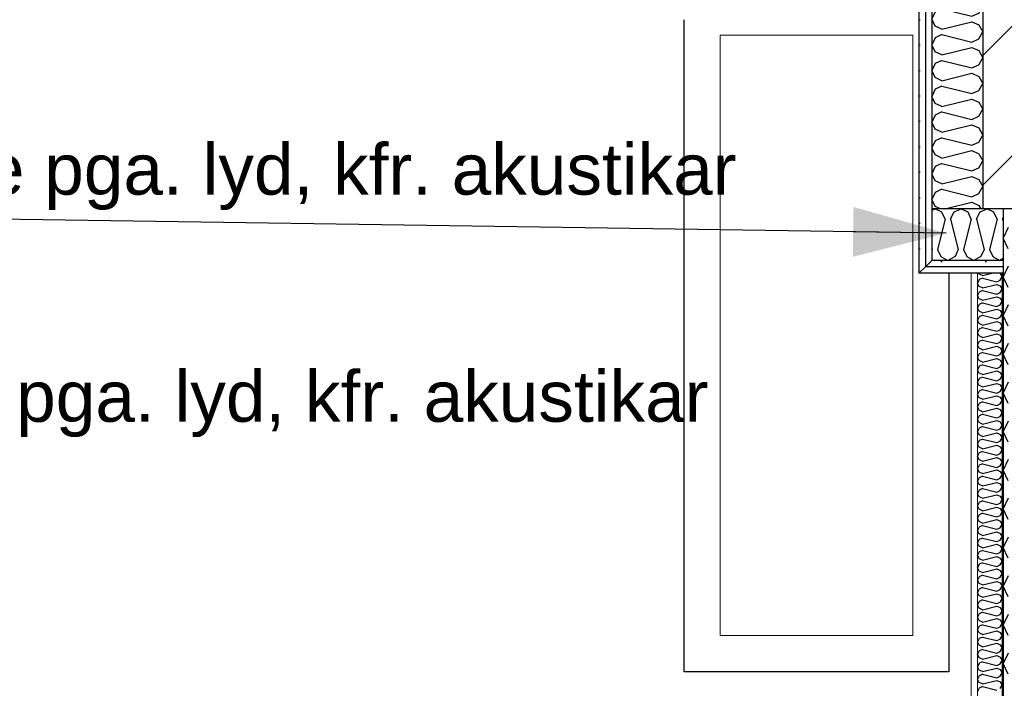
# Model space of a CAD drawing. Header units: millimetres. Extents: x -8544 to 51179, y -2070 to 13050.
# Tile 140 of 168: x 37032 to 38964, y 7388 to 8699. Entities that reach past the tile are written whole.
import ezdxf

# ---------------------------------------------------------------- set-up
doc = ezdxf.new("R2010")
doc.units = ezdxf.units.MM
doc.header["$LTSCALE"] = 0.5
doc.header["$MEASUREMENT"] = 0
doc.linetypes.add('PLINE', pattern=[0])
for name, color, linetype in [('0(Nye konstruksjoner)', 7, 'Continuous'), ('223- Bjelker', 7, 'Continuous'), ('223- Bjelker (Skravur)', 7, 'Continuous'), ('223- Bjelker (Skravur)(Nye konstruksjoner)', 7, 'Continuous'), ('223- Bjelker(Nye konstruksjoner)', 7, 'Continuous'), ('232- Ikke-bærende yttervegger', 7, 'Continuous'), ('232- Ikke-bærende yttervegger (Skravur)', 7, 'Continuous'), ('232- Ikke-bærende yttervegger (Skravur)(Nye konstruksjoner)', 7, 'Continuous'), ('232- Ikke-bærende yttervegger(Nye konstruksjoner)', 7, 'Continuous'), ('832- Tekst bygning(Nye konstruksjoner)', 7, 'Continuous')]:
    doc.layers.add(name, color=color, linetype=linetype)
doc.layers.add('234- Vinduer_ dører_ porter(Nye konstruksjoner)', color=7, linetype='Continuous', lineweight=0)
doc.layers.add('236- Innvendig kledning og overflate(Nye konstruksjoner)', color=7, linetype='Continuous', lineweight=0)
doc.styles.add('GENERATED_STYLE_2', font='arial.ttf')
doc.dimstyles.new('GENERATED_STYLE__2', dxfattribs={"dimtxt": 0.18, "dimasz": 182.4, "dimexe": 0.18, "dimexo": 0.0625, "dimgap": 0, "dimtad": 0, "dimtih": 1, "dimtoh": 1, "dimdec": 4, "dimzin": 0, "dimdsep": 46, "dimcen": 0.09, "dimadec": 0, "dimazin": 0, "dimtfac": 1, "dimtdec": 4, "dimtmove": 0, "dimatfit": 3, "dimldrblk": 'ARROWHEAD_5', "dimfxl": 1, "dimtolj": 1, "dimtzin": 0, "dimarcsym": 0})
pattern_1 = [(90, (0, 0), (-86.60254, 0), [0, -50]), (90, (-43.3, 25), (-86.60254, 0), [0, -50])]

# ---------------------------------------------------------------- blocks, each defined once
blk = doc.blocks.new('*X10')
at = {"layer": '232- Ikke-bærende yttervegger (Skravur)', "linetype": 'PLINE'}
for p, q in [((38971.7, 8291.5), (38961.9, 8270.8)), ((38971.7, 8250.1), (38961.9, 8270.8)), ((38971.7, 8215.7), (38961.9, 8194.9)), ((38971.7, 8174.2), (38961.9, 8194.9)), ((38971.7, 8139.8), (38961.9, 8119.1)), ((38971.7, 8098.3), (38961.9, 8119.1)), ((38971.7, 8063.9), (38961.9, 8043.2)), ((38971.7, 8022.4), (38961.9, 8043.2)), ((38971.7, 7988), (38961.9, 7967.3)), ((38971.7, 7946.6), (38961.9, 7967.3)), ((38971.7, 7912.1), (38961.9, 7891.4)), ((38971.7, 7870.7), (38961.9, 7891.4)), ((38971.7, 7836.3), (38961.9, 7815.5)), ((38971.7, 7794.8), (38961.9, 7815.5)), ((38971.7, 7760.4), (38961.9, 7739.7)), ((38971.7, 7718.9), (38961.9, 7739.7)), ((38971.7, 7684.5), (38961.9, 7663.8)), ((38971.7, 7643.1), (38961.9, 7663.8)), ((38971.7, 7608.6), (38961.9, 7587.9)), ((38971.7, 7567.2), (38961.9, 7587.9)), ((38971.7, 7532.7), (38961.9, 7512)), ((38971.7, 7491.3), (38961.9, 7512)), ((38971.7, 7456.9), (38961.9, 7436.1)), ((38971.7, 7415.4), (38961.9, 7436.1))]:
    blk.add_line(p, q, dxfattribs=at)
blk = doc.blocks.new('*X38')
at = {"layer": '232- Ikke-bærende yttervegger (Skravur)(Nye konstruksjoner)', "linetype": 'PLINE'}
for p, q in [((38915.1, 8200.4), (38914.3, 8202)), ((38921.6, 8197.5), (38915.1, 8200.4)), ((38921.6, 8197.5), (38939.7, 8202)), ((38955.3, 8202), (38956.2, 8201.6)), ((38956.2, 8201.6), (38959.9, 8194.9)), ((38956.2, 8188.3), (38959.9, 8194.9)), ((38915.1, 8189.4), (38911.9, 8182.8)), ((38915.1, 8176.2), (38911.9, 8182.8)), ((38921.6, 8192.4), (38915.1, 8189.4)), ((38921.6, 8173.2), (38915.1, 8176.2)), ((38921.6, 8192.4), (38949.7, 8185.3)), ((38921.6, 8173.2), (38949.7, 8180.2)), ((38949.7, 8185.3), (38956.2, 8188.3)), ((38949.7, 8180.2), (38956.2, 8177.3)), ((38956.2, 8177.3), (38959.9, 8170.6)), ((38915.1, 8165.1), (38911.9, 8158.5)), ((38915.1, 8151.9), (38911.9, 8158.5)), ((38921.6, 8168.1), (38915.1, 8165.1)), ((38921.6, 8168.1), (38949.7, 8161.1)), ((38921.6, 8148.9), (38949.7, 8156)), ((38949.7, 8161.1), (38956.2, 8164)), ((38949.7, 8156), (38956.2, 8153)), ((38956.2, 8164), (38959.9, 8170.6)), ((38915.1, 8140.9), (38911.9, 8134.2)), ((38921.6, 8148.9), (38915.1, 8151.9)), ((38921.6, 8143.8), (38915.1, 8140.9)), ((38921.6, 8143.8), (38949.7, 8136.8)), ((38949.7, 8136.8), (38956.2, 8139.7)), ((38956.2, 8153), (38959.9, 8146.4)), ((38956.2, 8139.7), (38959.9, 8146.4)), ((38915.1, 8127.6), (38911.9, 8134.2)), ((38915.1, 8116.6), (38911.9, 8109.9)), ((38921.6, 8124.6), (38915.1, 8127.6)), ((38921.6, 8119.5), (38915.1, 8116.6)), ((38921.6, 8124.6), (38949.7, 8131.7)), ((38921.6, 8119.5), (38949.7, 8112.5)), ((38949.7, 8131.7), (38956.2, 8128.7)), ((38956.2, 8128.7), (38959.9, 8122.1)), ((38956.2, 8115.5), (38959.9, 8122.1)), ((38915.1, 8103.3), (38911.9, 8109.9)), ((38921.6, 8100.4), (38915.1, 8103.3)), ((38921.6, 8100.4), (38949.7, 8107.4)), ((38949.7, 8112.5), (38956.2, 8115.5)), ((38949.7, 8107.4), (38956.2, 8104.4)), ((38956.2, 8104.4), (38959.9, 8097.8)), ((38956.2, 8091.2), (38959.9, 8097.8)), ((38915.1, 8092.3), (38911.9, 8085.7)), ((38915.1, 8079), (38911.9, 8085.7)), ((38921.6, 8095.3), (38915.1, 8092.3)), ((38921.6, 8076.1), (38915.1, 8079)), ((38921.6, 8095.3), (38949.7, 8088.2)), ((38921.6, 8076.1), (38949.7, 8083.1)), ((38949.7, 8088.2), (38956.2, 8091.2)), ((38949.7, 8083.1), (38956.2, 8080.2)), ((38956.2, 8080.2), (38959.9, 8073.5)), ((38915.1, 8068), (38911.9, 8061.4)), ((38915.1, 8054.8), (38911.9, 8061.4)), ((38921.6, 8071), (38915.1, 8068)), ((38921.6, 8071), (38949.7, 8063.9)), ((38921.6, 8051.8), (38949.7, 8058.8)), ((38949.7, 8063.9), (38956.2, 8066.9)), ((38949.7, 8058.8), (38956.2, 8055.9)), ((38956.2, 8066.9), (38959.9, 8073.5)), ((38915.1, 8043.7), (38911.9, 8037.1)), ((38921.6, 8051.8), (38915.1, 8054.8)), ((38921.6, 8046.7), (38915.1, 8043.7)), ((38921.6, 8046.7), (38949.7, 8039.7)), ((38949.7, 8039.7), (38956.2, 8042.6)), ((38956.2, 8055.9), (38959.9, 8049.2)), ((38956.2, 8042.6), (38959.9, 8049.2)), ((38915.1, 8030.5), (38911.9, 8037.1)), ((38921.6, 8027.5), (38915.1, 8030.5)), ((38921.6, 8022.4), (38915.1, 8019.5)), ((38921.6, 8027.5), (38949.7, 8034.6)), ((38921.6, 8022.4), (38949.7, 8015.4)), ((38949.7, 8034.6), (38956.2, 8031.6)), ((38956.2, 8031.6), (38959.9, 8025)), ((38956.2, 8018.3), (38959.9, 8025)), ((38915.1, 8019.5), (38911.9, 8012.8)), ((38915.1, 8006.2), (38911.9, 8012.8)), ((38921.6, 8003.2), (38915.1, 8006.2)), ((38921.6, 8003.2), (38949.7, 8010.3)), ((38949.7, 8015.4), (38956.2, 8018.3)), ((38949.7, 8010.3), (38956.2, 8007.3)), ((38956.2, 8007.3), (38959.9, 8000.7)), ((38956.2, 7994), (38959.9, 8000.7)), ((38915.1, 7995.2), (38911.9, 7988.5)), ((38915.1, 7981.9), (38911.9, 7988.5)), ((38921.6, 7998.1), (38915.1, 7995.2)), ((38921.6, 7978.9), (38915.1, 7981.9)), ((38921.6, 7998.1), (38949.7, 7991.1)), ((38921.6, 7978.9), (38949.7, 7986)), ((38949.7, 7991.1), (38956.2, 7994)), ((38949.7, 7986), (38956.2, 7983)), ((38956.2, 7983), (38959.9, 7976.4)), ((38915.1, 7970.9), (38911.9, 7964.3)), ((38915.1, 7957.6), (38911.9, 7964.3)), ((38921.6, 7973.8), (38915.1, 7970.9)), ((38921.6, 7973.8), (38949.7, 7966.8)), ((38921.6, 7954.7), (38949.7, 7961.7)), ((38949.7, 7966.8), (38956.2, 7969.8)), ((38949.7, 7961.7), (38956.2, 7958.7)), ((38956.2, 7969.8), (38959.9, 7976.4)), ((38915.1, 7946.6), (38911.9, 7940)), ((38921.6, 7954.7), (38915.1, 7957.6)), ((38921.6, 7949.6), (38915.1, 7946.6)), ((38921.6, 7949.6), (38949.7, 7942.5)), ((38949.7, 7942.5), (38956.2, 7945.5)), ((38956.2, 7958.7), (38959.9, 7952.1)), ((38956.2, 7945.5), (38959.9, 7952.1)), ((38915.1, 7933.3), (38911.9, 7940)), ((38921.6, 7930.4), (38915.1, 7933.3)), ((38921.6, 7925.3), (38915.1, 7922.3)), ((38921.6, 7930.4), (38949.7, 7937.4)), ((38921.6, 7925.3), (38949.7, 7918.2)), ((38949.7, 7937.4), (38956.2, 7934.5)), ((38956.2, 7934.5), (38959.9, 7927.8)), ((38956.2, 7921.2), (38959.9, 7927.8)), ((38915.1, 7922.3), (38911.9, 7915.7)), ((38915.1, 7909.1), (38911.9, 7915.7)), ((38921.6, 7906.1), (38915.1, 7909.1)), ((38921.6, 7906.1), (38949.7, 7913.1)), ((38949.7, 7918.2), (38956.2, 7921.2)), ((38949.7, 7913.1), (38956.2, 7910.2)), ((38956.2, 7910.2), (38959.9, 7903.6)), ((38915.1, 7898), (38911.9, 7891.4)), ((38915.1, 7884.8), (38911.9, 7891.4)), ((38921.6, 7901), (38915.1, 7898)), ((38921.6, 7881.8), (38915.1, 7884.8)), ((38921.6, 7901), (38949.7, 7894)), ((38921.6, 7881.8), (38949.7, 7888.9)), ((38949.7, 7894), (38956.2, 7896.9)), ((38949.7, 7888.9), (38956.2, 7885.9)), ((38956.2, 7896.9), (38959.9, 7903.6)), ((38956.2, 7885.9), (38959.9, 7879.3)), ((38915.1, 7873.8), (38911.9, 7867.1)), ((38915.1, 7860.5), (38911.9, 7867.1)), ((38921.6, 7876.7), (38915.1, 7873.8)), ((38921.6, 7876.7), (38949.7, 7869.7)), ((38949.7, 7869.7), (38956.2, 7872.6)), ((38956.2, 7872.6), (38959.9, 7879.3)), ((38915.1, 7849.5), (38911.9, 7842.9)), ((38921.6, 7857.5), (38915.1, 7860.5)), ((38921.6, 7852.4), (38915.1, 7849.5)), ((38921.6, 7857.5), (38949.7, 7864.6)), ((38921.6, 7852.4), (38949.7, 7845.4)), ((38949.7, 7864.6), (38956.2, 7861.6)), ((38949.7, 7845.4), (38956.2, 7848.4)), ((38956.2, 7861.6), (38959.9, 7855)), ((38956.2, 7848.4), (38959.9, 7855)), ((38915.1, 7836.2), (38911.9, 7842.9)), ((38921.6, 7833.3), (38915.1, 7836.2)), ((38921.6, 7828.2), (38915.1, 7825.2)), ((38921.6, 7833.3), (38949.7, 7840.3)), ((38921.6, 7828.2), (38949.7, 7821.1)), ((38949.7, 7840.3), (38956.2, 7837.3)), ((38956.2, 7837.3), (38959.9, 7830.7)), ((38956.2, 7824.1), (38959.9, 7830.7)), ((38915.1, 7825.2), (38911.9, 7818.6)), ((38915.1, 7811.9), (38911.9, 7818.6)), ((38921.6, 7809), (38915.1, 7811.9)), ((38921.6, 7809), (38949.7, 7816)), ((38949.7, 7821.1), (38956.2, 7824.1)), ((38949.7, 7816), (38956.2, 7813.1)), ((38956.2, 7813.1), (38959.9, 7806.4)), ((38915.1, 7800.9), (38911.9, 7794.3)), ((38915.1, 7787.7), (38911.9, 7794.3)), ((38921.6, 7803.9), (38915.1, 7800.9)), ((38921.6, 7803.9), (38949.7, 7796.8)), ((38921.6, 7784.7), (38949.7, 7791.7)), ((38949.7, 7796.8), (38956.2, 7799.8)), ((38949.7, 7791.7), (38956.2, 7788.8)), ((38956.2, 7799.8), (38959.9, 7806.4)), ((38956.2, 7788.8), (38959.9, 7782.1)), ((38915.1, 7776.6), (38911.9, 7770)), ((38915.1, 7763.4), (38911.9, 7770)), ((38921.6, 7784.7), (38915.1, 7787.7)), ((38921.6, 7779.6), (38915.1, 7776.6)), ((38921.6, 7779.6), (38949.7, 7772.6)), ((38949.7, 7772.6), (38956.2, 7775.5)), ((38956.2, 7775.5), (38959.9, 7782.1)), ((38915.1, 7752.4), (38911.9, 7745.7)), ((38921.6, 7760.4), (38915.1, 7763.4)), ((38921.6, 7755.3), (38915.1, 7752.4)), ((38921.6, 7760.4), (38949.7, 7767.5)), ((38921.6, 7755.3), (38949.7, 7748.3)), ((38949.7, 7767.5), (38956.2, 7764.5)), ((38949.7, 7748.3), (38956.2, 7751.2)), ((38956.2, 7764.5), (38959.9, 7757.9)), ((38956.2, 7751.2), (38959.9, 7757.9)), ((38915.1, 7739.1), (38911.9, 7745.7)), ((38921.6, 7736.1), (38915.1, 7739.1)), ((38921.6, 7731), (38915.1, 7728.1)), ((38921.6, 7736.1), (38949.7, 7743.2)), ((38921.6, 7731), (38949.7, 7724)), ((38949.7, 7743.2), (38956.2, 7740.2)), ((38956.2, 7740.2), (38959.9, 7733.6)), ((38956.2, 7727), (38959.9, 7733.6)), ((38915.1, 7728.1), (38911.9, 7721.4)), ((38915.1, 7714.8), (38911.9, 7721.4)), ((38921.6, 7711.9), (38915.1, 7714.8)), ((38921.6, 7711.9), (38949.7, 7718.9)), ((38949.7, 7724), (38956.2, 7727)), ((38949.7, 7718.9), (38956.2, 7715.9)), ((38956.2, 7715.9), (38959.9, 7709.3)), ((38915.1, 7703.8), (38911.9, 7697.2)), ((38915.1, 7690.5), (38911.9, 7697.2)), ((38921.6, 7706.8), (38915.1, 7703.8)), ((38921.6, 7706.8), (38949.7, 7699.7)), ((38921.6, 7687.6), (38949.7, 7694.6)), ((38949.7, 7699.7), (38956.2, 7702.7)), ((38949.7, 7694.6), (38956.2, 7691.7)), ((38956.2, 7702.7), (38959.9, 7709.3)), ((38956.2, 7691.7), (38959.9, 7685)), ((38915.1, 7679.5), (38911.9, 7672.9)), ((38915.1, 7666.3), (38911.9, 7672.9)), ((38921.6, 7687.6), (38915.1, 7690.5)), ((38921.6, 7682.5), (38915.1, 7679.5)), ((38921.6, 7682.5), (38949.7, 7675.4)), ((38949.7, 7675.4), (38956.2, 7678.4)), ((38956.2, 7678.4), (38959.9, 7685)), ((38915.1, 7655.2), (38911.9, 7648.6)), ((38921.6, 7663.3), (38915.1, 7666.3)), ((38921.6, 7658.2), (38915.1, 7655.2)), ((38921.6, 7663.3), (38949.7, 7670.3)), ((38921.6, 7658.2), (38949.7, 7651.2)), ((38949.7, 7670.3), (38956.2, 7667.4)), ((38949.7, 7651.2), (38956.2, 7654.1)), ((38956.2, 7667.4), (38959.9, 7660.7)), ((38956.2, 7654.1), (38959.9, 7660.7)), ((38915.1, 7642), (38911.9, 7648.6)), ((38921.6, 7639), (38915.1, 7642)), ((38921.6, 7633.9), (38915.1, 7631)), ((38921.6, 7639), (38949.7, 7646.1)), ((38921.6, 7633.9), (38949.7, 7626.9)), ((38949.7, 7646.1), (38956.2, 7643.1)), ((38956.2, 7643.1), (38959.9, 7636.5)), ((38956.2, 7629.8), (38959.9, 7636.5)), ((38915.1, 7631), (38911.9, 7624.3)), ((38915.1, 7617.7), (38911.9, 7624.3)), ((38921.6, 7614.7), (38915.1, 7617.7)), ((38921.6, 7614.7), (38949.7, 7621.8)), ((38949.7, 7626.9), (38956.2, 7629.8)), ((38949.7, 7621.8), (38956.2, 7618.8)), ((38956.2, 7618.8), (38959.9, 7612.2)), ((38915.1, 7606.7), (38911.9, 7600)), ((38915.1, 7593.4), (38911.9, 7600)), ((38921.6, 7609.6), (38915.1, 7606.7)), ((38921.6, 7609.6), (38949.7, 7602.6)), ((38921.6, 7590.4), (38949.7, 7597.5)), ((38949.7, 7602.6), (38956.2, 7605.5)), ((38949.7, 7597.5), (38956.2, 7594.5)), ((38956.2, 7605.5), (38959.9, 7612.2)), ((38956.2, 7594.5), (38959.9, 7587.9)), ((38915.1, 7582.4), (38911.9, 7575.8)), ((38915.1, 7569.1), (38911.9, 7575.8)), ((38921.6, 7590.4), (38915.1, 7593.4)), ((38921.6, 7585.3), (38915.1, 7582.4)), ((38921.6, 7585.3), (38949.7, 7578.3)), ((38949.7, 7578.3), (38956.2, 7581.3)), ((38956.2, 7581.3), (38959.9, 7587.9)), ((38915.1, 7558.1), (38911.9, 7551.5)), ((38921.6, 7566.2), (38915.1, 7569.1)), ((38921.6, 7561.1), (38915.1, 7558.1)), ((38921.6, 7566.2), (38949.7, 7573.2)), ((38921.6, 7561.1), (38949.7, 7554)), ((38949.7, 7573.2), (38956.2, 7570.2)), ((38949.7, 7554), (38956.2, 7557)), ((38956.2, 7570.2), (38959.9, 7563.6)), ((38956.2, 7557), (38959.9, 7563.6)), ((38915.1, 7544.8), (38911.9, 7551.5)), ((38921.6, 7541.9), (38915.1, 7544.8)), ((38921.6, 7536.8), (38915.1, 7533.8)), ((38921.6, 7541.9), (38949.7, 7548.9)), ((38921.6, 7536.8), (38949.7, 7529.7)), ((38949.7, 7548.9), (38956.2, 7546)), ((38956.2, 7546), (38959.9, 7539.3)), ((38956.2, 7532.7), (38959.9, 7539.3)), ((38915.1, 7533.8), (38911.9, 7527.2)), ((38915.1, 7520.6), (38911.9, 7527.2)), ((38921.6, 7517.6), (38915.1, 7520.6)), ((38921.6, 7517.6), (38949.7, 7524.6)), ((38949.7, 7529.7), (38956.2, 7532.7)), ((38949.7, 7524.6), (38956.2, 7521.7)), ((38956.2, 7521.7), (38959.9, 7515.1)), ((38915.1, 7509.5), (38911.9, 7502.9)), ((38915.1, 7496.3), (38911.9, 7502.9)), ((38921.6, 7512.5), (38915.1, 7509.5)), ((38921.6, 7512.5), (38949.7, 7505.5)), ((38921.6, 7493.3), (38949.7, 7500.4)), ((38949.7, 7505.5), (38956.2, 7508.4)), ((38949.7, 7500.4), (38956.2, 7497.4)), ((38956.2, 7508.4), (38959.9, 7515.1)), ((38915.1, 7485.3), (38911.9, 7478.6)), ((38915.1, 7472), (38911.9, 7478.6)), ((38921.6, 7493.3), (38915.1, 7496.3)), ((38921.6, 7488.2), (38915.1, 7485.3)), ((38921.6, 7488.2), (38949.7, 7481.2)), ((38949.7, 7481.2), (38956.2, 7484.1)), ((38956.2, 7497.4), (38959.9, 7490.8)), ((38956.2, 7484.1), (38959.9, 7490.8)), ((38915.1, 7461), (38911.9, 7454.4)), ((38921.6, 7469), (38915.1, 7472)), ((38921.6, 7463.9), (38915.1, 7461)), ((38921.6, 7469), (38949.7, 7476.1)), ((38921.6, 7463.9), (38949.7, 7456.9)), ((38949.7, 7476.1), (38956.2, 7473.1)), ((38949.7, 7456.9), (38956.2, 7459.9)), ((38956.2, 7473.1), (38959.9, 7466.5)), ((38956.2, 7459.9), (38959.9, 7466.5)), ((38915.1, 7447.7), (38911.9, 7454.4)), ((38921.6, 7444.8), (38915.1, 7447.7)), ((38921.6, 7444.8), (38949.7, 7451.8)), ((38949.7, 7451.8), (38956.2, 7448.8)), ((38956.2, 7448.8), (38959.9, 7442.2)), ((38956.2, 7435.6), (38959.9, 7442.2)), ((38915.1, 7436.7), (38911.9, 7430.1)), ((38915.1, 7423.4), (38911.9, 7430.1)), ((38921.6, 7439.7), (38915.1, 7436.7)), ((38921.6, 7420.5), (38915.1, 7423.4)), ((38921.6, 7439.7), (38949.7, 7432.6)), ((38921.6, 7420.5), (38949.7, 7427.5)), ((38949.7, 7432.6), (38956.2, 7435.6)), ((38949.7, 7427.5), (38956.2, 7424.6)), ((38956.2, 7424.6), (38959.9, 7417.9)), ((38915.1, 7412.4), (38911.9, 7405.8)), ((38915.1, 7399.2), (38911.9, 7405.8)), ((38921.6, 7415.4), (38915.1, 7412.4)), ((38921.6, 7415.4), (38949.7, 7408.3)), ((38921.6, 7396.2), (38949.7, 7403.2)), ((38949.7, 7408.3), (38956.2, 7411.3)), ((38949.7, 7403.2), (38956.2, 7400.3)), ((38956.2, 7411.3), (38959.9, 7417.9)), ((38915.1, 7388.1), (38911.9, 7381.5)), ((38921.6, 7396.2), (38915.1, 7399.2)), ((38921.6, 7391.1), (38915.1, 7388.1)), ((38921.6, 7391.1), (38949.7, 7384.1)), ((38956.2, 7400.3), (38959.9, 7393.6)), ((38956.2, 7387), (38959.9, 7393.6))]:
    blk.add_line(p, q, dxfattribs=at)
blk = doc.blocks.new('*X102')
at = {"layer": '223- Bjelker (Skravur)(Nye konstruksjoner)', "linetype": 'PLINE'}
for p, q in [((38826.9, 8761.8), (38821.9, 8751.4)), ((38880.3, 8761.8), (38900.7, 8756.7)), ((38900.7, 8756.7), (38911.9, 8761.8)), ((38828.5, 8737.6), (38821.9, 8751.4)), ((38842, 8731.4), (38828.5, 8737.6)), ((38842, 8731.4), (38900.7, 8746.1)), ((38900.7, 8746.1), (38914.2, 8739.9)), ((38914.2, 8739.9), (38921.9, 8726.1)), ((38842, 8720.8), (38828.5, 8714.6)), ((38842, 8720.8), (38900.7, 8706.1)), ((38914.2, 8712.3), (38921.9, 8726.1)), ((38828.5, 8714.6), (38821.9, 8700.8)), ((38828.5, 8687), (38821.9, 8700.8)), ((38900.7, 8706.1), (38914.2, 8712.3)), ((38842, 8680.8), (38828.5, 8687)), ((38842, 8680.8), (38900.7, 8695.5)), ((38900.7, 8695.5), (38914.2, 8689.3)), ((38914.2, 8689.3), (38921.9, 8675.5)), ((38828.5, 8664), (38821.9, 8650.2)), ((38842, 8670.2), (38828.5, 8664)), ((38842, 8670.2), (38900.7, 8655.5)), ((38900.7, 8655.5), (38914.2, 8661.7)), ((38914.2, 8661.7), (38921.9, 8675.5)), ((38828.5, 8636.4), (38821.9, 8650.2)), ((38842, 8630.2), (38900.7, 8644.9)), ((38900.7, 8644.9), (38914.2, 8638.7)), ((38914.2, 8638.7), (38921.9, 8624.9)), ((38842, 8630.2), (38828.5, 8636.4)), ((38842, 8619.6), (38828.5, 8613.4)), ((38842, 8619.6), (38900.7, 8604.9)), ((38914.2, 8611.1), (38921.9, 8624.9)), ((38828.5, 8613.4), (38821.9, 8599.6)), ((38828.5, 8585.8), (38821.9, 8599.6)), ((38900.7, 8604.9), (38914.2, 8611.1)), ((38842, 8579.6), (38828.5, 8585.8)), ((38842, 8579.6), (38900.7, 8594.3)), ((38900.7, 8594.3), (38914.2, 8588.1)), ((38914.2, 8588.1), (38921.9, 8574.3)), ((38828.5, 8562.8), (38821.9, 8549)), ((38842, 8569), (38828.5, 8562.8)), ((38842, 8569), (38900.7, 8554.3)), ((38914.2, 8560.5), (38921.9, 8574.3)), ((38828.5, 8535.2), (38821.9, 8549)), ((38842, 8529.1), (38900.7, 8543.7)), ((38900.7, 8554.3), (38914.2, 8560.5)), ((38900.7, 8543.7), (38914.2, 8537.6)), ((38842, 8529.1), (38828.5, 8535.2)), ((38914.2, 8537.6), (38921.9, 8523.7)), ((38914.2, 8509.9), (38921.9, 8523.7)), ((38828.5, 8512.3), (38821.9, 8498.4)), ((38842, 8518.4), (38828.5, 8512.3)), ((38842, 8518.4), (38900.7, 8503.8)), ((38900.7, 8503.8), (38914.2, 8509.9)), ((38828.5, 8484.6), (38821.9, 8498.4)), ((38842, 8478.5), (38828.5, 8484.6)), ((38842, 8478.5), (38900.7, 8493.1)), ((38900.7, 8493.1), (38914.2, 8487)), ((38914.2, 8487), (38921.9, 8473.2)), ((38842, 8467.8), (38828.5, 8461.7)), ((38842, 8467.8), (38900.7, 8453.2)), ((38914.2, 8459.3), (38921.9, 8473.2)), ((38828.5, 8461.7), (38821.9, 8447.9)), ((38828.5, 8434), (38821.9, 8447.9)), ((38900.7, 8453.2), (38914.2, 8459.3)), ((38842, 8427.9), (38828.5, 8434)), ((38842, 8427.9), (38900.7, 8442.5)), ((38900.7, 8442.5), (38914.2, 8436.4)), ((38914.2, 8436.4), (38921.9, 8422.6)), ((38828.5, 8411.1), (38821.9, 8397.3)), ((38842, 8417.3), (38828.5, 8411.1)), ((38842, 8417.3), (38900.7, 8402.6)), ((38900.7, 8402.6), (38914.2, 8408.8)), ((38914.2, 8408.8), (38921.9, 8422.6)), ((38828.5, 8383.5), (38821.9, 8397.3)), ((38842, 8377.3), (38900.7, 8392)), ((38900.7, 8392), (38914.2, 8385.8)), ((38842, 8377.3), (38828.5, 8383.5)), ((38914.2, 8385.8), (38921.9, 8372)), ((38914.2, 8358.2), (38921.9, 8372)), ((38828.5, 8360.5), (38821.9, 8346.7)), ((38842, 8366.7), (38828.5, 8360.5)), ((38842, 8366.7), (38900.7, 8352)), ((38900.7, 8352), (38914.2, 8358.2)), ((38828.5, 8332.9), (38821.9, 8346.7)), ((38839, 8328.1), (38828.5, 8332.9)), ((38847.5, 8328.1), (38900.7, 8341.4)), ((38900.7, 8341.4), (38914.2, 8335.2)), ((38914.2, 8335.2), (38918.2, 8328.1))]:
    blk.add_line(p, q, dxfattribs=at)
blk = doc.blocks.new('*X103')
at = {"layer": '223- Bjelker (Skravur)(Nye konstruksjoner)', "linetype": 'PLINE'}
for p, q in [((38821.9, 8325.2), (38828.1, 8328.1)), ((38842, 8321.5), (38828.1, 8328.1)), ((38848.3, 8307.8), (38842, 8321.5)), ((38859, 8307.8), (38865.2, 8321.5)), ((38865.2, 8321.5), (38879.1, 8328.1)), ((38893.1, 8321.5), (38879.1, 8328.1)), ((38899.3, 8307.8), (38893.1, 8321.5)), ((38910, 8307.8), (38916.2, 8321.5)), ((38916.2, 8321.5), (38930.2, 8328.1)), ((38944.1, 8321.5), (38930.2, 8328.1)), ((38950.3, 8307.8), (38944.1, 8321.5)), ((38961, 8307.8), (38961.9, 8309.8)), ((38848.3, 8307.8), (38833.5, 8248.7)), ((38859, 8307.8), (38873.8, 8248.7)), ((38899.3, 8307.8), (38884.5, 8248.7)), ((38910, 8307.8), (38924.8, 8248.7)), ((38950.3, 8307.8), (38935.5, 8248.7)), ((38961, 8307.8), (38961.9, 8304.2)), ((38821.9, 8252), (38822.8, 8248.7)), ((38822.8, 8248.7), (38821.9, 8246.8)), ((38833.5, 8248.7), (38839.7, 8235)), ((38839.7, 8235), (38853.6, 8227.2)), ((38867.6, 8235), (38853.6, 8227.2)), ((38873.8, 8248.7), (38867.6, 8235)), ((38884.5, 8248.7), (38890.7, 8235)), ((38890.7, 8235), (38904.6, 8227.2)), ((38918.6, 8235), (38904.6, 8227.2)), ((38924.8, 8248.7), (38918.6, 8235)), ((38935.5, 8248.7), (38941.7, 8235)), ((38941.7, 8235), (38955.7, 8227.2)), ((38961.9, 8230.7), (38955.7, 8227.2))]:
    blk.add_line(p, q, dxfattribs=at)
blk = doc.blocks.new('ARROWHEAD_5')
at = {"linetype": 'Continuous'}
blk.add_hatch(color=256, dxfattribs=at).paths.add_polyline_path([(-1, 0.2679), (0, 0), (-1, -0.2679)])
blk.add_line((0, 0), (-1, 0), dxfattribs=at)

msp = doc.modelspace()

# ---------------------------------------------------------------- hatches: boundary and pattern name
at = {"layer": '223- Bjelker (Skravur)', "linetype": 'Continuous'}
h = msp.add_hatch(dxfattribs=at)
h.set_pattern_fill('Skrålinjer_3', color=256, style=0, pattern_type=2)
h.set_pattern_definition([(45, (0, 0), (-127.2792, 127.2792), [])])
h.paths.add_polyline_path([(38921.9, 8328.1), (39111.9, 8328.1), (39111.9, 8812.2), (38921.9, 8812.2)])
at = {"layer": '223- Bjelker (Skravur)(Nye konstruksjoner)', "linetype": 'Continuous'}
h = msp.add_hatch(dxfattribs=at)
h.set_pattern_fill('Gips', color=256, style=0, pattern_type=2)
h.set_pattern_definition(pattern_1)
h.paths.add_polyline_path([(38796.9, 8761.8), (38796.9, 8202), (38809.4, 8214.6), (38809.4, 8761.8)])
h = msp.add_hatch(dxfattribs=at)
h.set_pattern_fill('Gips', color=256, style=0, pattern_type=2)
h.set_pattern_definition(pattern_1)
h.paths.add_polyline_path([(38809.4, 8214.6), (38821.9, 8227.2), (38821.9, 8328.1), (38821.9, 8761.8), (38809.4, 8761.8)])
h = msp.add_hatch(dxfattribs=at)
h.set_pattern_fill('Gips', color=256, style=0, pattern_type=2)
h.set_pattern_definition(pattern_1)
h.paths.add_polyline_path([(38809.4, 8214.6), (38796.9, 8202), (38961.9, 8202), (38961.9, 8214.6)])
h = msp.add_hatch(dxfattribs=at)
h.set_pattern_fill('Gips', color=256, style=0, pattern_type=2)
h.set_pattern_definition(pattern_1)
h.paths.add_polyline_path([(38809.4, 8214.6), (38961.9, 8214.6), (38961.9, 8227.2), (38821.9, 8227.2)])
at = {"layer": '232- Ikke-bærende yttervegger (Skravur)(Nye konstruksjoner)', "linetype": 'Continuous'}
h = msp.add_hatch(dxfattribs=at)
h.set_pattern_fill('Gips', color=256, style=0, pattern_type=2)
h.set_pattern_definition([(270, (0, 0), (86.60254, 0), [0, -50]), (270, (43.3, -25), (86.60254, 0), [0, -50])])
h.paths.add_polyline_path([(38899.4, 6540), (38911.9, 6540), (38911.9, 8202), (38899.4, 8202)])
msp.add_hatch(color=256, dxfattribs=at).paths.add_polyline_path([(38961.9, 8202), (38959.9, 8202), (38959.9, 6540), (38961.9, 6540)])

# ---------------------------------------------------------------- linework, layer by layer
at = {"layer": '0(Nye konstruksjoner)'}
msp.add_line((38335.8, 7420), (38335.8, 8699.4), dxfattribs=at)
at = {"layer": '0(Nye konstruksjoner)', "linetype": 'PLINE'}
for p, q in [((38855.8, 8202), (38855.8, 7420)), ((38855.8, 7420), (38335.8, 7420))]:
    msp.add_line(p, q, dxfattribs=at)
at = {"layer": '223- Bjelker', "linetype": 'PLINE', "flags": 128}
for points in [[(38921.9, 8812.2), (38921.9, 8764.5), (38921.9, 8762.4), (38921.9, 8761.8), (38921.9, 8712), (38921.9, 8699.4), (38921.9, 8328.1)], [(39111.9, 8328.1), (38961.9, 8328.1), (38921.9, 8328.1)]]:
    msp.add_lwpolyline(points, dxfattribs=at)
at = {"layer": '223- Bjelker(Nye konstruksjoner)', "linetype": 'PLINE'}
for p, q in [((38796.9, 8761.8), (38796.9, 8202)), ((38809.4, 8761.8), (38809.4, 8214.6)), ((38921.9, 8328.1), (38821.9, 8328.1)), ((38961.9, 8214.6), (38809.4, 8214.6)), ((38961.9, 8227.2), (38821.9, 8227.2)), ((38899.4, 8202), (38796.9, 8202))]:
    msp.add_line(p, q, dxfattribs=at)
at = {"layer": '223- Bjelker(Nye konstruksjoner)', "linetype": 'PLINE', "flags": 128}
for points in [[(38821.9, 8761.8), (38821.9, 8328.1), (38821.9, 8227.2)], [(38821.9, 8227.2), (38809.4, 8214.6), (38796.9, 8202)], [(38961.9, 8202), (38959.9, 8202), (38911.9, 8202), (38899.4, 8202)]]:
    msp.add_lwpolyline(points, dxfattribs=at)
at = {"layer": '232- Ikke-bærende yttervegger', "linetype": 'PLINE', "flags": 128}
msp.add_lwpolyline([(38961.9, 8328.1), (38961.9, 8227.2), (38961.9, 8214.6), (38961.9, 8202), (38961.9, 6540)], dxfattribs=at)
at = {"layer": '232- Ikke-bærende yttervegger(Nye konstruksjoner)', "linetype": 'PLINE'}
msp.add_line((38959.9, 8202), (38959.9, 6540), dxfattribs=at)
at = {"layer": '234- Vinduer_ dører_ porter(Nye konstruksjoner)', "linetype": 'PLINE'}
for p, q in [((38406.8, 7491), (38406.8, 8669)), ((38406.8, 8669), (38784.8, 8669)), ((38784.8, 8669), (38784.8, 7491)), ((38784.8, 7491), (38406.8, 7491))]:
    msp.add_line(p, q, dxfattribs=at)
at = {"layer": '236- Innvendig kledning og overflate(Nye konstruksjoner)', "linetype": 'PLINE'}
for p, q in [((38899.4, 8202), (38899.4, 6540)), ((38911.9, 8202), (38911.9, 6540))]:
    msp.add_line(p, q, dxfattribs=at)

# ---------------------------------------------------------------- block references
at = {"layer": '223- Bjelker(Nye konstruksjoner)'}
for name in ['*X102', '*X103']:
    msp.add_blockref(name, (0, 0), dxfattribs=at)
at = {"layer": '232- Ikke-bærende yttervegger'}
msp.add_blockref('*X10', (0, 0), dxfattribs=at)
at = {"layer": '232- Ikke-bærende yttervegger(Nye konstruksjoner)'}
msp.add_blockref('*X38', (0, 0), dxfattribs=at)

# ---------------------------------------------------------------- texts
at = {"layer": '832- Tekst bygning(Nye konstruksjoner)', "linetype": 'Continuous', "char_height": 100, "attachment_point": 7, "style": 'GENERATED_STYLE_2'}
for insert in [(35799.1, 8326), (35744, 7880.4)]:
    msp.add_mtext('\\A1;{\\pql;\\fArial|b0|i0|c0|p0;\\W1.000000;Innpakking av limtre pga. lyd, kfr. akustikar}', dxfattribs=dict(at, insert=insert))

# ---------------------------------------------------------------- leaders
at = {"layer": '832- Tekst bygning(Nye konstruksjoner)', "linetype": 'PLINE', "annotation_type": 0, "has_hookline": 1, "text_width": 2626.5}
for points, hookline_direction in [([(38850.1, 8280.5), (35799.1, 8326)], 1), ([(35586.3, 8227.2), (35702.9, 7880.4), (35561.6, 7835), (35744, 7835)], 0)]:
    msp.add_leader(points, dimstyle='GENERATED_STYLE__2', dxfattribs=dict(at, hookline_direction=hookline_direction))

doc.saveas('drawing.dxf')
